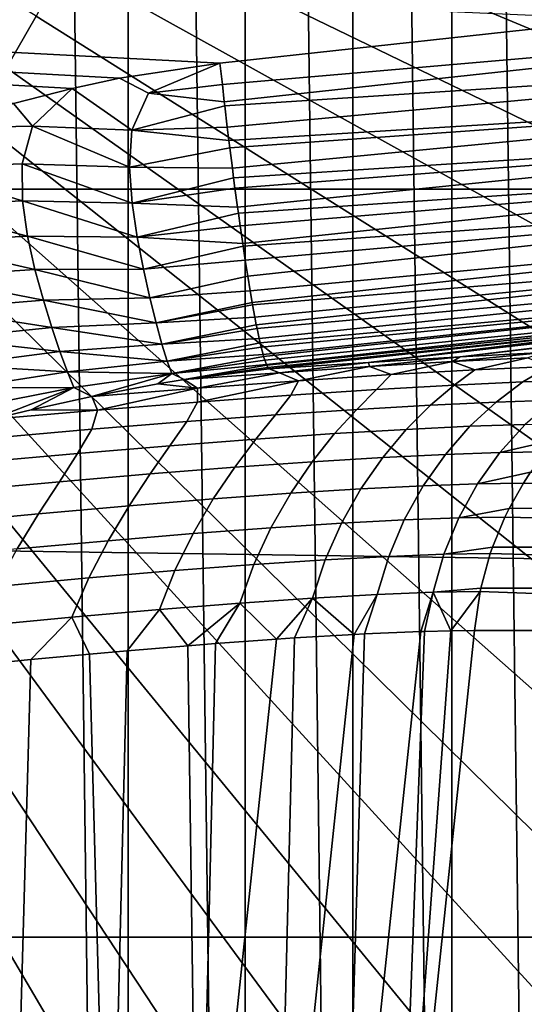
# Model space of a CAD drawing. Header units: metres. Extents: x -248 to 28, y -28 to 28.
# Tile 63 of 256: x -205.921 to -205.113, y -2.507 to -0.929. Entities that reach past the tile are written whole.
import ezdxf

# ---------------------------------------------------------------- set-up
doc = ezdxf.new("R2010")
doc.units = ezdxf.units.M
doc.layers.add('solid_10_061_053_XXX', color=7, linetype='CONTINUOUS')

msp = doc.modelspace()

# ---------------------------------------------------------------- linework, layer by layer
at = {"layer": 'solid_10_061_053_XXX'}
for points in [[(-205.948746, 8.26752, 131.31012), (-205.948761, -8.267564, 131.310135), (-205.747452, -7.709269, 131.236862)], [(-205.747437, 7.709233, 131.236847), (-205.948746, 8.26752, 131.31012), (-205.747452, -7.709269, 131.236862)], [(-205.747437, 7.709233, 131.236847), (-205.747452, -7.709269, 131.236862), (-205.560257, -7.145372, 131.168732)], [(-205.560242, 7.145336, 131.168716), (-205.747437, 7.709233, 131.236847), (-205.560257, -7.145372, 131.168732)], [(-205.560242, 7.145336, 131.168716), (-205.560257, -7.145372, 131.168732), (-205.387314, -6.576283, 131.105789)], [(-205.387314, 6.576236, 131.105774), (-205.560242, 7.145336, 131.168716), (-205.387314, -6.576283, 131.105789)], [(-205.387314, 6.576236, 131.105774), (-205.387314, -6.576283, 131.105789), (-205.228806, -6.002496, 131.04808)], [(-205.22879, 6.002436, 131.04808), (-205.387314, 6.576236, 131.105774), (-205.228806, -6.002496, 131.04808)], [(-205.22879, 6.002436, 131.04808), (-205.228806, -6.002496, 131.04808), (-205.084778, -5.424331, 130.995667)], [(-205.084763, 5.424255, 130.995667), (-205.22879, 6.002436, 131.04808), (-205.084778, -5.424331, 130.995667)], [(-246.485229, 0.007645, 146.277039), (-204.21608, -0.902432, 130.892319), (-204.229202, -1.200808, 130.897095), (-246.455643, -1.189726, 146.266266)], [(-205.942322, -1.00583, 187.353653), (-205.894852, -0.923392, 187.336365), (-207.386093, 0, 187.915436)], [(-204.95488, -0.928024, 126.591972), (-205.600449, -0.998334, 126.626823), (-218.285004, -0.336537, 127.286736)], [(-205.761597, -1.022813, 126.635635), (-218.285004, -0.336537, 127.286736), (-205.600449, -0.998334, 126.626823)], [(-205.837296, -1.038897, 126.639847), (-205.93129, -1.062901, 126.645126), (-218.285004, -0.336537, 127.286736)], [(-205.761597, -1.022813, 126.635635), (-205.837296, -1.038897, 126.639847), (-218.285004, -0.336537, 127.286736)], [(-204.064423, -0.960611, 186.559662), (-204.021805, -0.771667, 186.544144), (-205.700272, -0.383968, 187.265549), (-205.721481, -0.477983, 187.27327)], [(-204.116287, -1.146921, 186.578537), (-204.064423, -0.960611, 186.559662), (-205.721481, -0.477983, 187.27327), (-205.747284, -0.570687, 187.282654)], [(-204.177231, -1.330088, 186.600723), (-204.116287, -1.146921, 186.578537), (-205.747284, -0.570687, 187.282654), (-205.777618, -0.661828, 187.293701)], [(-204.247116, -1.509609, 186.62616), (-204.177231, -1.330088, 186.600723), (-205.777618, -0.661828, 187.293701), (-205.812378, -0.751154, 187.306351)], [(-204.325714, -1.684992, 186.65477), (-204.247116, -1.509609, 186.62616), (-205.812378, -0.751154, 187.306351), (-205.851501, -0.838422, 187.320587)], [(-204.412842, -1.855757, 186.686478), (-204.325714, -1.684992, 186.65477), (-205.851501, -0.838422, 187.320587), (-205.894852, -0.923392, 187.336365)], [(-204.508255, -2.021435, 186.721207), (-204.412842, -1.855757, 186.686478), (-205.894852, -0.923392, 187.336365), (-205.942322, -1.00583, 187.353653)], [(-205.596649, -1.032754, 126.628273), (-205.600449, -0.998334, 126.626823), (-204.95488, -0.928024, 126.591972), (-204.30278, -0.920245, 126.561577)], [(-205.593475, -1.06067, 126.631226), (-205.596649, -1.032754, 126.628273), (-204.30278, -0.920245, 126.561577)], [(-205.592743, -1.066978, 126.632111), (-205.593475, -1.06067, 126.631226), (-204.30278, -0.920245, 126.561577), (-204.29541, -0.982286, 126.573868)], [(-205.58876, -1.100842, 126.638329), (-205.592743, -1.066978, 126.632111), (-204.29541, -0.982286, 126.573868)], [(-205.58876, -1.100842, 126.638329), (-204.29541, -0.982286, 126.573868), (-204.287872, -1.042222, 126.593987), (-205.586121, -1.12259, 126.643623)], [(-204.611664, -2.181573, 186.758835), (-204.508255, -2.021435, 186.721207), (-205.942322, -1.00583, 187.353653), (-205.993774, -1.085512, 187.372375)], [(-205.715195, -1.046736, 126.634529), (-205.761597, -1.022813, 126.635635), (-205.600449, -0.998334, 126.626823)], [(-205.715195, -1.046736, 126.634529), (-205.600449, -0.998334, 126.626823), (-205.596649, -1.032754, 126.628273)], [(-205.741638, -1.105746, 126.643021), (-205.837296, -1.038897, 126.639847), (-205.761597, -1.022813, 126.635635), (-205.715195, -1.046736, 126.634529)], [(-205.900681, -1.099558, 126.645912), (-205.93129, -1.062901, 126.645126), (-205.837296, -1.038897, 126.639847)], [(-205.900681, -1.099558, 126.645912), (-205.837296, -1.038897, 126.639847), (-205.741638, -1.105746, 126.643021)], [(-205.715195, -1.046736, 126.634529), (-205.596649, -1.032754, 126.628273), (-205.593475, -1.06067, 126.631226)], [(-205.715195, -1.046736, 126.634529), (-205.593475, -1.06067, 126.631226), (-205.592743, -1.066978, 126.632111), (-205.741638, -1.105746, 126.643021)], [(-205.584686, -1.134181, 126.646881), (-205.586121, -1.12259, 126.643623), (-204.287872, -1.042222, 126.593987)], [(-205.580582, -1.166837, 126.657745), (-205.584686, -1.134181, 126.646881), (-204.287872, -1.042222, 126.593987)], [(-205.580582, -1.166837, 126.657745), (-204.287872, -1.042222, 126.593987), (-204.280243, -1.099083, 126.621605), (-205.578568, -1.182396, 126.663826)], [(-205.900681, -1.099558, 126.645912), (-206.060638, -1.102895, 126.652519), (-205.93129, -1.062901, 126.645126)], [(-205.741638, -1.105746, 126.643021), (-205.592743, -1.066978, 126.632111), (-205.58876, -1.100842, 126.638329)], [(-204.722824, -2.335732, 186.799301), (-204.611664, -2.181573, 186.758835), (-205.993774, -1.085512, 187.372375), (-206.049088, -1.162218, 187.392502)], [(-205.900681, -1.099558, 126.645912), (-205.917465, -1.160098, 126.655334), (-206.092255, -1.166508, 126.657593), (-206.060638, -1.102895, 126.652519)], [(-205.900681, -1.099558, 126.645912), (-205.745682, -1.165163, 126.657562), (-205.917465, -1.160098, 126.655334)], [(-205.900681, -1.099558, 126.645912), (-205.741638, -1.105746, 126.643021), (-205.745682, -1.165163, 126.657562)], [(-205.741638, -1.105746, 126.643021), (-205.58876, -1.100842, 126.638329), (-205.586121, -1.12259, 126.643623)], [(-205.576431, -1.198652, 126.670853), (-205.578568, -1.182396, 126.663826), (-204.280243, -1.099083, 126.621605)], [(-205.572281, -1.229474, 126.68615), (-205.576431, -1.198652, 126.670853), (-204.280243, -1.099083, 126.621605)], [(-205.572281, -1.229474, 126.68615), (-204.280243, -1.099083, 126.621605), (-204.272675, -1.151946, 126.656281), (-205.570953, -1.239121, 126.691505)], [(-205.741638, -1.105746, 126.643021), (-205.586121, -1.12259, 126.643623), (-205.584686, -1.134181, 126.646881), (-205.745682, -1.165163, 126.657562)], [(-205.745682, -1.165163, 126.657562), (-205.584686, -1.134181, 126.646881), (-205.580582, -1.166837, 126.657745)], [(-205.56813, -1.259154, 126.70356), (-205.570953, -1.239121, 126.691505), (-204.272675, -1.151946, 126.656281)], [(-205.564011, -1.28755, 126.723), (-205.56813, -1.259154, 126.70356), (-204.272675, -1.151946, 126.656281)], [(-205.564011, -1.28755, 126.723), (-204.272675, -1.151946, 126.656281), (-204.265274, -1.199954, 126.697449), (-205.563385, -1.29185, 126.726212)], [(-204.841415, -2.483488, 186.842468), (-204.722824, -2.335732, 186.799301), (-206.049088, -1.162218, 187.392502), (-206.108093, -1.235739, 187.413986)], [(-206.092255, -1.166508, 126.657593), (-205.916931, -1.219174, 126.670975), (-206.096436, -1.227238, 126.667435)], [(-206.092255, -1.166508, 126.657593), (-205.917465, -1.160098, 126.655334), (-205.916931, -1.219174, 126.670975)], [(-205.917465, -1.160098, 126.655334), (-205.74118, -1.222887, 126.679192), (-205.916931, -1.219174, 126.670975)], [(-205.917465, -1.160098, 126.655334), (-205.745682, -1.165163, 126.657562), (-205.74118, -1.222887, 126.679192)], [(-205.74118, -1.222887, 126.679192), (-205.745682, -1.165163, 126.657562), (-205.580582, -1.166837, 126.657745), (-205.578568, -1.182396, 126.663826)], [(-205.74118, -1.222887, 126.679192), (-205.578568, -1.182396, 126.663826), (-205.576431, -1.198652, 126.670853)], [(-246.455643, -1.189726, 146.266266), (-204.267197, -1.804921, 130.910934), (-204.319702, -2.4001, 130.930038), (-246.366226, -2.383844, 146.233719)], [(-246.455643, -1.189726, 146.266266), (-204.229202, -1.200808, 130.897095), (-204.267197, -1.804921, 130.910934)], [(-205.74118, -1.222887, 126.679192), (-205.576431, -1.198652, 126.670853), (-205.572281, -1.229474, 126.68615)], [(-205.559952, -1.314525, 126.744377), (-205.563385, -1.29185, 126.726212), (-204.265274, -1.199954, 126.697449)], [(-205.555984, -1.339729, 126.76738), (-205.559952, -1.314525, 126.744377), (-204.265274, -1.199954, 126.697449)], [(-205.552032, -1.363702, 126.792526), (-205.555984, -1.339729, 126.76738), (-204.265274, -1.199954, 126.697449), (-204.258179, -1.242328, 126.744438)], [(-206.096436, -1.227238, 126.667435), (-205.916931, -1.219174, 126.670975), (-205.908691, -1.275811, 126.693626)], [(-206.096436, -1.227238, 126.667435), (-205.908691, -1.275811, 126.693626), (-206.08876, -1.285526, 126.683823)], [(-205.916931, -1.219174, 126.670975), (-205.732986, -1.277663, 126.707985), (-205.908691, -1.275811, 126.693626)], [(-205.916931, -1.219174, 126.670975), (-205.74118, -1.222887, 126.679192), (-205.732986, -1.277663, 126.707985)], [(-205.732986, -1.277663, 126.707985), (-205.74118, -1.222887, 126.679192), (-205.572281, -1.229474, 126.68615), (-205.570953, -1.239121, 126.691505)], [(-204.967102, -2.624437, 186.888214), (-204.841415, -2.483488, 186.842468), (-206.108093, -1.235739, 187.413986), (-206.170639, -1.305873, 187.436752)], [(-205.732986, -1.277663, 126.707985), (-205.570953, -1.239121, 126.691505), (-205.56813, -1.259154, 126.70356)], [(-205.548874, -1.381984, 126.814346), (-205.552032, -1.363702, 126.792526), (-204.258179, -1.242328, 126.744438)], [(-205.548233, -1.385668, 126.819061), (-205.548874, -1.381984, 126.814346), (-204.258179, -1.242328, 126.744438), (-204.251495, -1.278381, 126.796494)], [(-205.732986, -1.277663, 126.707985), (-205.56813, -1.259154, 126.70356), (-205.564011, -1.28755, 126.723)], [(-206.08876, -1.285526, 126.683823), (-205.908691, -1.275811, 126.693626), (-205.896881, -1.329126, 126.723335)], [(-205.908691, -1.275811, 126.693626), (-205.723236, -1.328478, 126.743637), (-205.896881, -1.329126, 126.723335)], [(-205.908691, -1.275811, 126.693626), (-205.732986, -1.277663, 126.707985), (-205.723236, -1.328478, 126.743637)], [(-205.723236, -1.328478, 126.743637), (-205.732986, -1.277663, 126.707985), (-205.564011, -1.28755, 126.723), (-205.563385, -1.29185, 126.726212)], [(-205.54454, -1.405742, 126.847076), (-205.548233, -1.385668, 126.819061), (-204.251495, -1.278381, 126.796494)], [(-205.542191, -1.417932, 126.866348), (-205.54454, -1.405742, 126.847076), (-204.251495, -1.278381, 126.796494)], [(-205.541, -1.423827, 126.876434), (-205.542191, -1.417932, 126.866348), (-204.251495, -1.278381, 126.796494), (-204.245331, -1.307528, 126.852768)], [(-206.08876, -1.285526, 126.683823), (-205.896881, -1.329126, 126.723335), (-206.075333, -1.340886, 126.707268)], [(-205.723236, -1.328478, 126.743637), (-205.563385, -1.29185, 126.726212), (-205.559952, -1.314525, 126.744377)], [(-205.08226, -1.462516, 127.63324), (-205.215469, -1.469407, 127.446083), (-203.778625, -1.302173, 127.054176), (-203.665878, -1.290896, 127.071304)], [(-205.099548, -2.758193, 186.936417), (-204.967102, -2.624437, 186.888214), (-206.170639, -1.305873, 187.436752), (-206.236542, -1.372427, 187.460739)], [(-205.537628, -1.439837, 126.906982), (-205.541, -1.423827, 126.876434), (-204.245331, -1.307528, 126.852768)], [(-205.537628, -1.439837, 126.906982), (-204.245331, -1.307528, 126.852768), (-204.239777, -1.329298, 126.912346), (-205.536011, -1.446992, 126.922554)], [(-205.215469, -1.469407, 127.446083), (-203.891846, -1.313701, 127.042244), (-203.778625, -1.302173, 127.054176)], [(-205.712936, -1.374447, 126.785645), (-205.723236, -1.328478, 126.743637), (-205.559952, -1.314525, 126.744377), (-205.555984, -1.339729, 126.76738)], [(-205.215469, -1.469407, 127.446083), (-204.005173, -1.325441, 127.03553), (-203.891846, -1.313701, 127.042244)], [(-205.215469, -1.469407, 127.446083), (-204.118225, -1.33735, 127.03392), (-204.005173, -1.325441, 127.03553)], [(-206.075333, -1.340886, 126.707268), (-205.896881, -1.329126, 126.723335), (-205.883453, -1.378268, 126.759842)], [(-206.075333, -1.340886, 126.707268), (-205.883453, -1.378268, 126.759842), (-206.05899, -1.392626, 126.737778)], [(-205.896881, -1.329126, 126.723335), (-205.723236, -1.328478, 126.743637), (-205.712936, -1.374447, 126.785645)], [(-205.896881, -1.329126, 126.723335), (-205.712936, -1.374447, 126.785645), (-205.883453, -1.378268, 126.759842)], [(-205.712936, -1.374447, 126.785645), (-205.555984, -1.339729, 126.76738), (-205.552032, -1.363702, 126.792526)], [(-205.534424, -1.453694, 126.938591), (-205.536011, -1.446992, 126.922554), (-204.239777, -1.329298, 126.912346)], [(-205.531403, -1.465333, 126.971092), (-205.534424, -1.453694, 126.938591), (-204.239777, -1.329298, 126.912346)], [(-205.530457, -1.468695, 126.982056), (-205.531403, -1.465333, 126.971092), (-204.239777, -1.329298, 126.912346)], [(-205.528595, -1.474697, 127.004349), (-205.530457, -1.468695, 126.982056), (-204.239777, -1.329298, 126.912346), (-204.234924, -1.343336, 126.974258)], [(-205.215469, -1.469407, 127.446083), (-205.362411, -1.478185, 127.270126), (-204.230881, -1.349411, 127.037392), (-204.118225, -1.33735, 127.03392)], [(-205.526001, -1.48174, 127.038185), (-205.528595, -1.474697, 127.004349), (-204.234924, -1.343336, 126.974258)], [(-205.526001, -1.48174, 127.038185), (-204.234924, -1.343336, 126.974258), (-204.230881, -1.349411, 127.037392), (-205.525589, -1.482689, 127.043884)], [(-205.525589, -1.482689, 127.043884), (-204.230881, -1.349411, 127.037392), (-204.877869, -1.419256, 127.072197), (-205.523651, -1.48643, 127.072441)], [(-205.362411, -1.478185, 127.270126), (-204.877869, -1.419256, 127.072197), (-204.230881, -1.349411, 127.037392)], [(-205.238403, -2.884388, 186.986954), (-205.099548, -2.758193, 186.936417), (-206.236542, -1.372427, 187.460739), (-206.305634, -1.43522, 187.485886)], [(-205.702881, -1.414788, 126.833344), (-205.712936, -1.374447, 126.785645), (-205.552032, -1.363702, 126.792526), (-205.548874, -1.381984, 126.814346)], [(-206.05899, -1.392626, 126.737778), (-205.883453, -1.378268, 126.759842), (-205.869843, -1.422456, 126.802597)], [(-205.883453, -1.378268, 126.759842), (-205.712936, -1.374447, 126.785645), (-205.702881, -1.414788, 126.833344)], [(-205.883453, -1.378268, 126.759842), (-205.702881, -1.414788, 126.833344), (-205.869843, -1.422456, 126.802597)], [(-205.702881, -1.414788, 126.833344), (-205.548874, -1.381984, 126.814346), (-205.548233, -1.385668, 126.819061)], [(-205.702881, -1.414788, 126.833344), (-205.548233, -1.385668, 126.819061), (-205.54454, -1.405742, 126.847076)], [(-206.05899, -1.392626, 126.737778), (-205.869843, -1.422456, 126.802597), (-206.041885, -1.440059, 126.774994)], [(-205.869843, -1.422456, 126.802597), (-205.702881, -1.414788, 126.833344), (-205.693481, -1.448828, 126.885971)], [(-205.693481, -1.448828, 126.885971), (-205.702881, -1.414788, 126.833344), (-205.54454, -1.405742, 126.847076), (-205.542191, -1.417932, 126.866348)], [(-205.693481, -1.448828, 126.885971), (-205.542191, -1.417932, 126.866348), (-205.541, -1.423827, 126.876434)], [(-205.523651, -1.48643, 127.072441), (-204.877869, -1.419256, 127.072197), (-205.52153, -1.488744, 127.106949)], [(-205.362411, -1.478185, 127.270126), (-205.52153, -1.488744, 127.106949), (-204.877869, -1.419256, 127.072197)], [(-205.383255, -3.002678, 187.039673), (-205.238403, -2.884388, 186.986954), (-206.305634, -1.43522, 187.485886), (-206.377701, -1.494079, 187.512115)], [(-206.041885, -1.440059, 126.774994), (-205.869843, -1.422456, 126.802597), (-205.856842, -1.460977, 126.850952)], [(-205.869843, -1.422456, 126.802597), (-205.693481, -1.448828, 126.885971), (-205.856842, -1.460977, 126.850952)], [(-205.693481, -1.448828, 126.885971), (-205.541, -1.423827, 126.876434), (-205.537628, -1.439837, 126.906982)], [(-206.041885, -1.440059, 126.774994), (-205.856842, -1.460977, 126.850952), (-206.025101, -1.48248, 126.818398)], [(-205.856842, -1.460977, 126.850952), (-205.693481, -1.448828, 126.885971), (-205.685043, -1.476001, 126.942688)], [(-205.685043, -1.476001, 126.942688), (-205.693481, -1.448828, 126.885971), (-205.537628, -1.439837, 126.906982), (-205.536011, -1.446992, 126.922554)], [(-205.685043, -1.476001, 126.942688), (-205.536011, -1.446992, 126.922554), (-205.534424, -1.453694, 126.938591)], [(-206.025101, -1.48248, 126.818398), (-205.856842, -1.460977, 126.850952), (-205.84491, -1.493197, 126.904144)], [(-205.856842, -1.460977, 126.850952), (-205.685043, -1.476001, 126.942688), (-205.84491, -1.493197, 126.904144)], [(-205.685043, -1.476001, 126.942688), (-205.534424, -1.453694, 126.938591), (-205.531403, -1.465333, 126.971092)], [(-205.677826, -1.495862, 127.002556), (-205.685043, -1.476001, 126.942688), (-205.531403, -1.465333, 126.971092), (-205.530457, -1.468695, 126.982056)], [(-205.227737, -1.476984, 127.523369), (-205.215469, -1.469407, 127.446083), (-205.08226, -1.462516, 127.63324)], [(-205.227737, -1.476984, 127.523369), (-205.08226, -1.462516, 127.63324), (-205.107193, -1.470689, 127.695831)], [(-206.025101, -1.48248, 126.818398), (-205.84491, -1.493197, 126.904144), (-206.009338, -1.519218, 126.867332)], [(-205.84491, -1.493197, 126.904144), (-205.685043, -1.476001, 126.942688), (-205.677826, -1.495862, 127.002556)], [(-205.677826, -1.495862, 127.002556), (-205.530457, -1.468695, 126.982056), (-205.528595, -1.474697, 127.004349)], [(-205.677826, -1.495862, 127.002556), (-205.528595, -1.474697, 127.004349), (-205.526001, -1.48174, 127.038185)], [(-205.526001, -1.48174, 127.038185), (-205.525589, -1.482689, 127.043884), (-205.657684, -1.505832, 127.068581), (-205.677826, -1.495862, 127.002556)], [(-205.523651, -1.48643, 127.072441), (-205.657684, -1.505832, 127.068581), (-205.525589, -1.482689, 127.043884)], [(-205.50499, -1.494713, 127.208069), (-205.52153, -1.488744, 127.106949), (-205.362411, -1.478185, 127.270126)], [(-205.50499, -1.494713, 127.208069), (-205.362411, -1.478185, 127.270126), (-205.36058, -1.485, 127.360481)], [(-205.36058, -1.485, 127.360481), (-205.362411, -1.478185, 127.270126), (-205.215469, -1.469407, 127.446083)], [(-205.36058, -1.485, 127.360481), (-205.215469, -1.469407, 127.446083), (-205.227737, -1.476984, 127.523369)], [(-205.36058, -1.485, 127.360481), (-205.227737, -1.476984, 127.523369), (-205.326172, -1.497783, 127.495773)], [(-205.227737, -1.476984, 127.523369), (-205.19191, -1.490133, 127.67778), (-205.326172, -1.497783, 127.495773)], [(-205.227737, -1.476984, 127.523369), (-205.107193, -1.470689, 127.695831), (-205.19191, -1.490133, 127.67778)], [(-205.107193, -1.470689, 127.695831), (-205.07283, -1.484622, 127.870331), (-205.19191, -1.490133, 127.67778)], [(-205.07283, -1.484622, 127.870331), (-204.969833, -1.481325, 128.072205), (-205.018921, -1.506447, 128.104431), (-205.114838, -1.509516, 127.914116)], [(-205.533737, -3.112738, 187.094452), (-205.383255, -3.002678, 187.039673), (-206.377701, -1.494079, 187.512115), (-206.452591, -1.548843, 187.539368)], [(-206.009338, -1.519218, 126.867332), (-205.84491, -1.493197, 126.904144), (-205.834564, -1.518609, 126.961288)], [(-205.84491, -1.493197, 126.904144), (-205.677826, -1.495862, 127.002556), (-205.834564, -1.518609, 126.961288)], [(-205.834564, -1.518609, 126.961288), (-205.677826, -1.495862, 127.002556), (-205.805984, -1.532599, 127.026978)], [(-205.677826, -1.495862, 127.002556), (-205.699951, -1.512671, 127.056679), (-205.805984, -1.532599, 127.026978)], [(-205.677826, -1.495862, 127.002556), (-205.657684, -1.505832, 127.068581), (-205.699951, -1.512671, 127.056679)], [(-205.523651, -1.48643, 127.072441), (-205.52153, -1.488744, 127.106949), (-205.657684, -1.505832, 127.068581)], [(-205.657684, -1.505832, 127.068581), (-205.52153, -1.488744, 127.106949), (-205.50499, -1.494713, 127.208069)], [(-205.657684, -1.505832, 127.068581), (-205.50499, -1.494713, 127.208069), (-205.636261, -1.519302, 127.168083)], [(-205.50499, -1.494713, 127.208069), (-205.474625, -1.507519, 127.325508), (-205.636261, -1.519302, 127.168083)], [(-205.50499, -1.494713, 127.208069), (-205.36058, -1.485, 127.360481), (-205.474625, -1.507519, 127.325508)], [(-205.474625, -1.507519, 127.325508), (-205.326172, -1.497783, 127.495773), (-205.34967, -1.521786, 127.559502), (-205.486954, -1.530872, 127.397301)], [(-205.36058, -1.485, 127.360481), (-205.326172, -1.497783, 127.495773), (-205.474625, -1.507519, 127.325508)], [(-205.326172, -1.497783, 127.495773), (-205.19191, -1.490133, 127.67778), (-205.225357, -1.514651, 127.732109), (-205.34967, -1.521786, 127.559502)], [(-205.19191, -1.490133, 127.67778), (-205.07283, -1.484622, 127.870331), (-205.114838, -1.509516, 127.914116), (-205.225357, -1.514651, 127.732109)], [(-205.699951, -1.512671, 127.056679), (-205.636261, -1.519302, 127.168083), (-205.805984, -1.532599, 127.026978)], [(-205.657684, -1.505832, 127.068581), (-205.636261, -1.519302, 127.168083), (-205.699951, -1.512671, 127.056679)], [(-205.474625, -1.507519, 127.325508), (-205.486954, -1.530872, 127.397301), (-205.636337, -1.541878, 127.246506)], [(-205.636261, -1.519302, 127.168083), (-205.474625, -1.507519, 127.325508), (-205.636337, -1.541878, 127.246506)], [(-205.34967, -1.521786, 127.559502), (-205.225357, -1.514651, 127.732109), (-205.263138, -1.54666, 127.773567), (-205.381287, -1.553556, 127.607368)], [(-205.225357, -1.514651, 127.732109), (-205.114838, -1.509516, 127.914116), (-205.157974, -1.541702, 127.948494), (-205.263138, -1.54666, 127.773567)], [(-205.114838, -1.509516, 127.914116), (-205.018921, -1.506447, 128.104431), (-205.066513, -1.538738, 128.131165), (-205.157974, -1.541702, 127.948494)], [(-206.009338, -1.519218, 126.867332), (-205.834564, -1.518609, 126.961288), (-205.9953, -1.549725, 126.92099)], [(-205.9953, -1.549725, 126.92099), (-205.834564, -1.518609, 126.961288), (-205.966187, -1.56917, 126.983055)], [(-205.834564, -1.518609, 126.961288), (-205.903275, -1.553972, 127.00013), (-205.966187, -1.56917, 126.983055)], [(-205.834564, -1.518609, 126.961288), (-205.805984, -1.532599, 127.026978), (-205.903275, -1.553972, 127.00013)], [(-205.805984, -1.532599, 127.026978), (-205.636261, -1.519302, 127.168083), (-205.796799, -1.554718, 127.107964)], [(-205.636261, -1.519302, 127.168083), (-205.636337, -1.541878, 127.246506), (-205.796799, -1.554718, 127.107964)], [(-205.636337, -1.541878, 127.246506), (-205.486954, -1.530872, 127.397301), (-205.511658, -1.56234, 127.450829), (-205.653488, -1.572984, 127.304871)], [(-205.486954, -1.530872, 127.397301), (-205.34967, -1.521786, 127.559502), (-205.381287, -1.553556, 127.607368), (-205.511658, -1.56234, 127.450829)], [(-205.805984, -1.532599, 127.026978), (-205.796799, -1.554718, 127.107964), (-205.903275, -1.553972, 127.00013)], [(-205.796799, -1.554718, 127.107964), (-205.636337, -1.541878, 127.246506), (-205.653488, -1.572984, 127.304871), (-205.805832, -1.585416, 127.170273)], [(-205.381287, -1.553556, 127.607368), (-205.263138, -1.54666, 127.773567), (-205.302155, -1.585534, 127.804939), (-205.416779, -1.592381, 127.642891)], [(-205.263138, -1.54666, 127.773567), (-205.157974, -1.541702, 127.948494), (-205.200089, -1.580612, 127.975372), (-205.302155, -1.585534, 127.804939)], [(-205.157974, -1.541702, 127.948494), (-205.066513, -1.538738, 128.131165), (-205.111252, -1.577669, 128.153259), (-205.200089, -1.580612, 127.975372)], [(-205.689423, -3.214266, 187.151108), (-205.533737, -3.112738, 187.094452), (-206.452591, -1.548843, 187.539368), (-206.530045, -1.599361, 187.567566)], [(-205.966187, -1.56917, 126.983055), (-205.796799, -1.554718, 127.107964), (-205.805832, -1.585416, 127.170273), (-205.967712, -1.599546, 127.047752)], [(-205.903275, -1.553972, 127.00013), (-205.796799, -1.554718, 127.107964), (-205.966187, -1.56917, 126.983055)], [(-205.653488, -1.572984, 127.304871), (-205.511658, -1.56234, 127.450829), (-205.543228, -1.601106, 127.490128), (-205.680771, -1.611681, 127.347511)], [(-205.511658, -1.56234, 127.450829), (-205.381287, -1.553556, 127.607368), (-205.416779, -1.592381, 127.642891), (-205.543228, -1.601106, 127.490128)], [(-205.805832, -1.585416, 127.170273), (-205.653488, -1.572984, 127.304871), (-205.680771, -1.611681, 127.347511), (-205.828522, -1.624038, 127.21582)], [(-205.111252, -1.577669, 128.153259), (-205.151917, -1.622604, 128.171494), (-205.239288, -1.62558, 127.996506), (-205.200089, -1.580612, 127.975372)], [(-205.111252, -1.577669, 128.153259), (-205.036179, -1.57671, 128.337402), (-205.060898, -1.601843, 128.34639), (-205.151917, -1.622604, 128.171494)], [(-205.967712, -1.599546, 127.047752), (-205.805832, -1.585416, 127.170273), (-205.828522, -1.624038, 127.21582), (-205.985565, -1.63809, 127.095718)], [(-205.416779, -1.592381, 127.642891), (-205.452469, -1.63747, 127.669403), (-205.576874, -1.646287, 127.519096), (-205.543228, -1.601106, 127.490128)], [(-205.302155, -1.585534, 127.804939), (-205.339706, -1.630552, 127.828835), (-205.452469, -1.63747, 127.669403), (-205.416779, -1.592381, 127.642891)], [(-205.200089, -1.580612, 127.975372), (-205.239288, -1.62558, 127.996506), (-205.339706, -1.630552, 127.828835), (-205.302155, -1.585534, 127.804939)], [(-205.849884, -3.306983, 187.209518), (-205.689423, -3.214266, 187.151108), (-206.530045, -1.599361, 187.567566), (-206.609894, -1.645496, 187.596619)], [(-205.543228, -1.601106, 127.490128), (-205.576874, -1.646287, 127.519096), (-205.712219, -1.656973, 127.378761), (-205.680771, -1.611681, 127.347511)], [(-205.060898, -1.601843, 128.34639), (-205.078033, -1.621639, 128.352646), (-205.151917, -1.622604, 128.171494)], [(-205.828522, -1.624038, 127.21582), (-205.85762, -1.669461, 127.249153), (-206.012161, -1.683668, 127.130943), (-205.985565, -1.63809, 127.095718)], [(-205.680771, -1.611681, 127.347511), (-205.712219, -1.656973, 127.378761), (-205.85762, -1.669461, 127.249153), (-205.828522, -1.624038, 127.21582)], [(-205.239288, -1.62558, 127.996506), (-205.274673, -1.675879, 128.01207), (-205.37468, -1.680979, 127.845612), (-205.339706, -1.630552, 127.828835)], [(-205.151917, -1.622604, 128.171494), (-205.187698, -1.672824, 128.185852), (-205.274673, -1.675879, 128.01207), (-205.239288, -1.62558, 127.996506)], [(-205.151917, -1.622604, 128.171494), (-205.078033, -1.621639, 128.352646), (-205.102585, -1.654199, 128.361572), (-205.187698, -1.672824, 128.185852)], [(-205.452469, -1.63747, 127.669403), (-205.487061, -1.688073, 127.687416), (-205.611084, -1.697117, 127.538368), (-205.576874, -1.646287, 127.519096)], [(-205.339706, -1.630552, 127.828835), (-205.37468, -1.680979, 127.845612), (-205.487061, -1.688073, 127.687416), (-205.452469, -1.63747, 127.669403)], [(-206.014694, -3.390637, 187.269501), (-205.849884, -3.306983, 187.209518), (-206.609894, -1.645496, 187.596619), (-206.691895, -1.68712, 187.62648)], [(-205.712219, -1.656973, 127.378761), (-205.746033, -1.708077, 127.399338), (-205.891052, -1.720882, 127.271057), (-205.85762, -1.669461, 127.249153)], [(-205.576874, -1.646287, 127.519096), (-205.611084, -1.697117, 127.538368), (-205.746033, -1.708077, 127.399338), (-205.712219, -1.656973, 127.378761)], [(-205.102585, -1.654199, 128.361572), (-205.114243, -1.671834, 128.365814), (-205.187698, -1.672824, 128.185852)], [(-204.322311, -1.654182, 130.50531), (-204.34053, -1.68252, 130.511948), (-205.114243, -1.671834, 128.365814), (-205.102585, -1.654199, 128.361572)], [(-205.85762, -1.669461, 127.249153), (-205.891052, -1.720882, 127.271057), (-206.045181, -1.735452, 127.154213), (-206.012161, -1.683668, 127.130943)], [(-205.187698, -1.672824, 128.185852), (-205.217819, -1.727519, 128.196609), (-205.30513, -1.730685, 128.022766), (-205.274673, -1.675879, 128.01207)], [(-205.187698, -1.672824, 128.185852), (-205.114243, -1.671834, 128.365814), (-205.137146, -1.712137, 128.374161), (-205.217819, -1.727519, 128.196609)], [(-204.34053, -1.68252, 130.511948), (-204.356888, -1.712121, 130.517899), (-205.137146, -1.712137, 128.374161), (-205.114243, -1.671834, 128.365814)], [(-205.487061, -1.688073, 127.687416), (-205.518707, -1.743308, 127.698387), (-205.643524, -1.752671, 127.549706), (-205.611084, -1.697117, 127.538368)], [(-205.37468, -1.680979, 127.845612), (-205.40567, -1.735964, 127.856377), (-205.518707, -1.743308, 127.698387), (-205.487061, -1.688073, 127.687416)], [(-205.274673, -1.675879, 128.01207), (-205.30513, -1.730685, 128.022766), (-205.40567, -1.735964, 127.856377), (-205.37468, -1.680979, 127.845612)], [(-205.611084, -1.697117, 127.538368), (-205.643524, -1.752671, 127.549706), (-205.779388, -1.764014, 127.411209), (-205.746033, -1.708077, 127.399338)], [(-205.746033, -1.708077, 127.399338), (-205.779388, -1.764014, 127.411209), (-205.9254, -1.777263, 127.283653), (-205.891052, -1.720882, 127.271057)], [(-205.137146, -1.712137, 128.374161), (-205.14418, -1.726489, 128.376709), (-205.217819, -1.727519, 128.196609)], [(-204.356888, -1.712121, 130.517899), (-204.371277, -1.742847, 130.523148), (-205.14418, -1.726489, 128.376709), (-205.137146, -1.712137, 128.374161)], [(-205.891052, -1.720882, 127.271057), (-205.9254, -1.777263, 127.283653), (-206.080627, -1.792336, 127.16774), (-206.045181, -1.735452, 127.154213)], [(-205.40567, -1.735964, 127.856377), (-205.431686, -1.794607, 127.861694), (-205.546219, -1.802252, 127.703064), (-205.518707, -1.743308, 127.698387)], [(-205.30513, -1.730685, 128.022766), (-205.329926, -1.78911, 128.028946), (-205.431686, -1.794607, 127.861694), (-205.40567, -1.735964, 127.856377)], [(-205.217819, -1.727519, 128.196609), (-205.241669, -1.78581, 128.203842), (-205.329926, -1.78911, 128.028946), (-205.30513, -1.730685, 128.022766)], [(-205.217819, -1.727519, 128.196609), (-205.14418, -1.726489, 128.376709), (-205.163925, -1.774563, 128.383896), (-205.241669, -1.78581, 128.203842)], [(-204.371277, -1.742847, 130.523148), (-204.383667, -1.774552, 130.527649), (-205.163925, -1.774563, 128.383896), (-205.14418, -1.726489, 128.376709)], [(-205.518707, -1.743308, 127.698387), (-205.546219, -1.802252, 127.703064), (-205.672775, -1.811999, 127.554001), (-205.643524, -1.752671, 127.549706)], [(-205.779388, -1.764014, 127.411209), (-205.810562, -1.823803, 127.415405), (-205.958679, -1.837585, 127.288063), (-205.9254, -1.777263, 127.283653)], [(-205.643524, -1.752671, 127.549706), (-205.672775, -1.811999, 127.554001), (-205.810562, -1.823803, 127.415405), (-205.779388, -1.764014, 127.411209)], [(-205.163925, -1.774563, 128.383896), (-205.167404, -1.784731, 128.385162), (-205.241669, -1.78581, 128.203842)], [(-204.383667, -1.774552, 130.527649), (-204.393982, -1.807086, 130.531403), (-205.167404, -1.784731, 128.385162), (-205.163925, -1.774563, 128.383896)], [(-205.431686, -1.794607, 127.861694), (-205.451981, -1.855946, 127.862045), (-205.568619, -1.863923, 127.702103), (-205.546219, -1.802252, 127.703064)], [(-205.329926, -1.78911, 128.028946), (-205.34845, -1.85021, 128.030899), (-205.451981, -1.855946, 127.862045), (-205.431686, -1.794607, 127.861694)], [(-205.241669, -1.78581, 128.203842), (-205.258789, -1.846762, 128.207657), (-205.34845, -1.85021, 128.030899), (-205.329926, -1.78911, 128.028946)], [(-205.241669, -1.78581, 128.203842), (-205.167404, -1.784731, 128.385162), (-205.182434, -1.840304, 128.39064), (-205.258789, -1.846762, 128.207657)], [(-204.393982, -1.807086, 130.531403), (-204.402176, -1.840297, 130.534378), (-205.182434, -1.840304, 128.39064), (-205.167404, -1.784731, 128.385162)], [(-205.672775, -1.811999, 127.554001), (-205.697601, -1.874092, 127.552055), (-205.838104, -1.886402, 127.412842), (-205.810562, -1.823803, 127.415405)], [(-205.546219, -1.802252, 127.703064), (-205.568619, -1.863923, 127.702103), (-205.697601, -1.874092, 127.552055), (-205.672775, -1.811999, 127.554001)], [(-205.810562, -1.823803, 127.415405), (-205.838104, -1.886402, 127.412842), (-205.989151, -1.900769, 127.285271), (-205.958679, -1.837585, 127.288063)], [(-205.182434, -1.840304, 128.39064), (-205.183533, -1.845627, 128.391037), (-205.258789, -1.846762, 128.207657)], [(-205.258789, -1.846762, 128.207657), (-205.183533, -1.845627, 128.391037), (-205.230301, -1.908459, 128.296356)], [(-205.183533, -1.845627, 128.391037), (-205.192291, -1.90812, 128.394226), (-205.230301, -1.908459, 128.296356)], [(-204.408203, -1.874028, 130.536575), (-204.412033, -1.90812, 130.537979), (-205.192291, -1.90812, 128.394226), (-205.183533, -1.845627, 128.391037)], [(-204.402176, -1.840297, 130.534378), (-204.408203, -1.874028, 130.536575), (-205.183533, -1.845627, 128.391037), (-205.182434, -1.840304, 128.39064)], [(-205.568619, -1.863923, 127.702103), (-205.451981, -1.855946, 127.862045), (-205.509949, -1.921823, 127.79483)], [(-205.451981, -1.855946, 127.862045), (-205.480835, -1.919877, 127.836014), (-205.509949, -1.921823, 127.79483)], [(-205.451981, -1.855946, 127.862045), (-205.385223, -1.914199, 127.985512), (-205.480835, -1.919877, 127.836014)], [(-205.451981, -1.855946, 127.862045), (-205.34845, -1.85021, 128.030899), (-205.385223, -1.914199, 127.985512)], [(-205.34845, -1.85021, 128.030899), (-205.368835, -1.913356, 128.013718), (-205.385223, -1.914199, 127.985512)], [(-205.258789, -1.846762, 128.207657), (-205.278717, -1.909632, 128.186783), (-205.368835, -1.913356, 128.013718), (-205.34845, -1.85021, 128.030899)], [(-205.258789, -1.846762, 128.207657), (-205.272446, -1.909442, 128.200211), (-205.278717, -1.909632, 128.186783)], [(-205.258789, -1.846762, 128.207657), (-205.230301, -1.908459, 128.296356), (-205.272446, -1.909442, 128.200211)], [(-205.838104, -1.886402, 127.412842), (-205.697601, -1.874092, 127.552055), (-205.748932, -1.940578, 127.511414), (-205.809738, -1.945975, 127.451515)], [(-205.697601, -1.874092, 127.552055), (-205.651825, -1.932435, 127.616341), (-205.748932, -1.940578, 127.511414)], [(-205.697601, -1.874092, 127.552055), (-205.568619, -1.863923, 127.702103), (-205.651825, -1.932435, 127.616341)], [(-205.568619, -1.863923, 127.702103), (-205.607788, -1.928962, 127.668205), (-205.651825, -1.932435, 127.616341)], [(-205.568619, -1.863923, 127.702103), (-205.509949, -1.921823, 127.79483), (-205.607788, -1.928962, 127.668205)], [(-205.989151, -1.900769, 127.285271), (-205.838104, -1.886402, 127.412842), (-205.903458, -1.954687, 127.36673), (-205.982361, -1.962346, 127.301712)], [(-205.838104, -1.886402, 127.412842), (-205.809738, -1.945975, 127.451515), (-205.903458, -1.954687, 127.36673)], [(-205.272446, -1.909442, 128.200211), (-205.317322, -3.096648, 128.439728), (-205.403824, -3.097704, 128.23233), (-205.278717, -1.909632, 128.186783)], [(-205.368835, -1.913356, 128.013718), (-205.278717, -1.909632, 128.186783), (-205.403824, -3.097704, 128.23233)], [(-205.317322, -3.096648, 128.439728), (-205.192291, -1.90812, 128.394226), (-204.412033, -1.90812, 130.537979), (-204.537064, -3.096648, 130.583481)], [(-205.230301, -1.908459, 128.296356), (-205.192291, -1.90812, 128.394226), (-205.317322, -3.096648, 128.439728)], [(-205.272446, -1.909442, 128.200211), (-205.230301, -1.908459, 128.296356), (-205.317322, -3.096648, 128.439728)], [(-205.480835, -1.919877, 127.836014), (-205.510529, -3.100611, 128.031113), (-205.635544, -3.105356, 127.840523), (-205.509949, -1.921823, 127.79483)], [(-205.607788, -1.928962, 127.668205), (-205.509949, -1.921823, 127.79483), (-205.635544, -3.105356, 127.840523)], [(-205.368835, -1.913356, 128.013718), (-205.403824, -3.097704, 128.23233), (-205.510529, -3.100611, 128.031113), (-205.385223, -1.914199, 127.985512)], [(-205.480835, -1.919877, 127.836014), (-205.385223, -1.914199, 127.985512), (-205.510529, -3.100611, 128.031113)], [(-205.748932, -1.940578, 127.511414), (-205.777863, -3.111897, 127.662163), (-205.809738, -1.945975, 127.451515)], [(-205.635544, -3.105356, 127.840523), (-205.777863, -3.111897, 127.662163), (-205.748932, -1.940578, 127.511414), (-205.651825, -1.932435, 127.616341)], [(-205.607788, -1.928962, 127.668205), (-205.635544, -3.105356, 127.840523), (-205.651825, -1.932435, 127.616341)], [(-205.903458, -1.954687, 127.36673), (-205.936279, -3.120202, 127.497513), (-205.982361, -1.962346, 127.301712)], [(-205.777863, -3.111897, 127.662163), (-205.936279, -3.120202, 127.497513), (-205.903458, -1.954687, 127.36673), (-205.809738, -1.945975, 127.451515)], [(-246.366226, -2.383844, 146.233719), (-204.352127, -2.702482, 130.941833), (-204.470322, -3.593129, 130.984863), (-246.217209, -3.571243, 146.179474)], [(-246.366226, -2.383844, 146.233719), (-204.319702, -2.4001, 130.930038), (-204.352127, -2.702482, 130.941833)]]:
    msp.add_3dface(points, dxfattribs=at)

doc.saveas('drawing.dxf')
